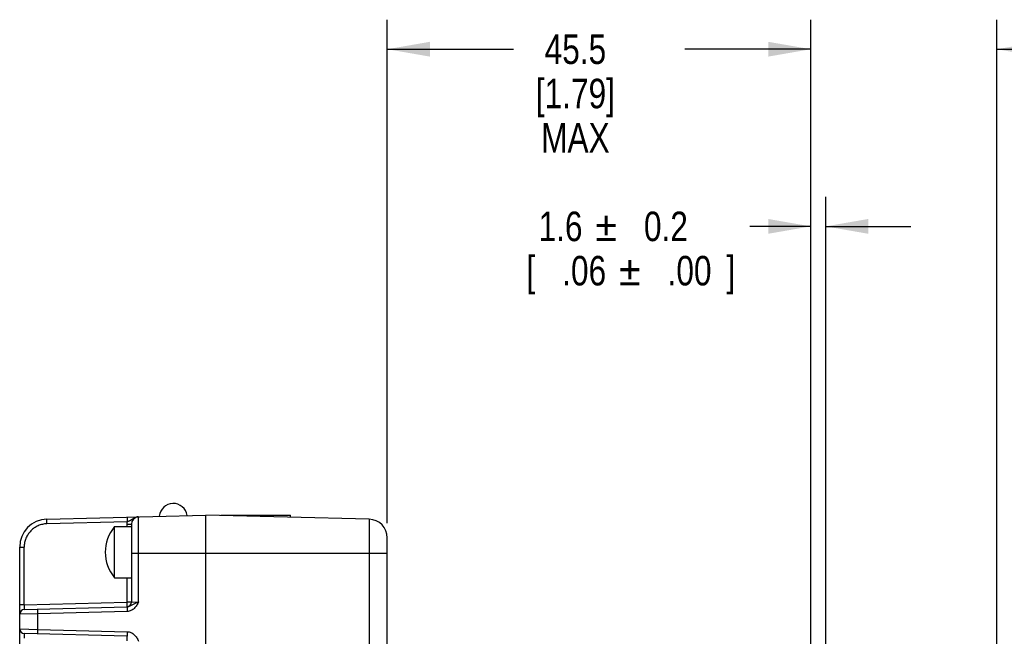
# Model space of a CAD drawing. Header units: inches. Extents: x 0 to 34, y 0 to 22.
# Tile 21 of 50: x 13.1 to 17.3, y 9.2 to 11.8. Entities that reach past the tile are written whole.
import ezdxf
from ezdxf.enums import TextEntityAlignment as Align

# ---------------------------------------------------------------- set-up
doc = ezdxf.new("R2010")
doc.units = ezdxf.units.IN
doc.header["$LTSCALE"] = 1.87
doc.header["$MEASUREMENT"] = 0
doc.layers.get('0').update_dxf_attribs({"linetype": 'CONTINUOUS'})
doc.layers.add('DIMENSIONS', color=7, linetype='CONTINUOUS')
doc.styles.get("Standard").update_dxf_attribs({"font": 'txt', "width": 0.8})
doc.styles.add('TEXTSTYLE_1', font='gdt', dxfattribs={"width": 0.8})
doc.dimstyles.new('DIMSTYLE_1', dxfattribs={"dimtxt": 0.125, "dimasz": 0.18, "dimexe": 0.18, "dimexo": 0.0625, "dimgap": 0.09, "dimtad": 0, "dimtih": 1, "dimtoh": 1, "dimdec": 1, "dimdsep": 46, "dimtxsty": 'STANDARD', "dimblk": '_FILLED', "dimblk1": '_FILLED', "dimblk2": '_FILLED', "dimcen": 0.09, "dimadec": 0, "dimazin": 0, "dimtp": 0.1, "dimtm": 0.1, "dimtfac": 1, "dimtdec": 1, "dimtofl": 0, "dimtmove": 0, "dimatfit": 3, "dimldrblk": '_FILLED', "dimfxl": 1, "dimtolj": 1, "dimarcsym": 0})
doc.dimstyles.new('DIMSTYLE_2', dxfattribs={"dimtxt": 0.125, "dimasz": 0.18, "dimexe": 0.18, "dimexo": 0.0625, "dimgap": 0.09, "dimtad": 0, "dimtih": 1, "dimtoh": 1, "dimdec": 1, "dimdsep": 46, "dimtxsty": 'STANDARD', "dimblk": '_FILLED', "dimblk1": '_FILLED', "dimblk2": '_FILLED', "dimcen": 0.09, "dimadec": 0, "dimazin": 0, "dimtol": 1, "dimtp": 0.2, "dimtm": 0.2, "dimtfac": 1, "dimtdec": 1, "dimtofl": 0, "dimtmove": 0, "dimatfit": 3, "dimldrblk": '_FILLED', "dimfxl": 1, "dimtolj": 1, "dimarcsym": 0})

# ---------------------------------------------------------------- blocks, each defined once
blk = doc.blocks.new('_FILLED')
at = {"color": 0, "linetype": 'BYBLOCK'}
blk.add_solid([(0, 0), (-1, 0.174), (-1, -0.174)], dxfattribs=at)
blk = doc.blocks.new('*D6')
at = {"layer": 'DIMENSIONS', "color": 2, "linetype": 'CONTINUOUS'}
for p, q in [((16.4603, 8.7129), (16.4603, 11.834)), ((17.2477, 7.7513), (17.2477, 11.834)), ((16.4603, 11.709), (16.1003, 11.709)), ((17.2477, 11.709), (17.5786, 11.709))]:
    blk.add_line(p, q, dxfattribs=at)
at = {"layer": 'DIMENSIONS', "color": 2, "linetype": 'CONTINUOUS', "xscale": 0.18, "yscale": 0.18, "zscale": 0.18}
blk.add_blockref('_FILLED', (16.4603, 11.709), dxfattribs=at)
at = {"layer": 'DIMENSIONS', "color": 2, "linetype": 'CONTINUOUS', "xscale": 0.18, "yscale": 0.18, "zscale": 0.18, "rotation": 180}
blk.add_blockref('_FILLED', (17.2477, 11.709), dxfattribs=at)
at = {"layer": 'DIMENSIONS', "color": 2, "linetype": 'CONTINUOUS', "style": 'TEXTSTYLE_1'}
for p in [(17.8411, 11.6465), (18.8119, 11.6465)]:
    blk.add_text('`', height=0.125, dxfattribs=at).set_placement(p)
at = {"layer": 'DIMENSIONS', "color": 2, "linetype": 'CONTINUOUS', "width": 0.8}
for s, p in [('20', (17.6411, 11.6465)), ('0.2', (17.9869, 11.6465)), ('[', (18.4119, 11.6465)), ('.79', (18.5119, 11.6465)), ('.00', (18.9578, 11.6465)), (']', (19.2578, 11.6465))]:
    blk.add_text(s, height=0.125, dxfattribs=at).set_placement(p)
blk = doc.blocks.new('*D7')
at = {"layer": 'DIMENSIONS', "color": 2, "linetype": 'CONTINUOUS'}
for p, q in [((16.4603, 8.7129), (16.4603, 11.084)), ((16.5233, 8.3684), (16.5233, 11.084)), ((16.4603, 10.959), (16.2029, 10.959)), ((16.5233, 10.959), (16.8833, 10.959))]:
    blk.add_line(p, q, dxfattribs=at)
at = {"layer": 'DIMENSIONS', "color": 2, "linetype": 'CONTINUOUS', "xscale": 0.18, "yscale": 0.18, "zscale": 0.18}
blk.add_blockref('_FILLED', (16.4603, 10.959), dxfattribs=at)
at = {"layer": 'DIMENSIONS', "color": 2, "linetype": 'CONTINUOUS', "xscale": 0.18, "yscale": 0.18, "zscale": 0.18, "rotation": 180}
blk.add_blockref('_FILLED', (16.5233, 10.959), dxfattribs=at)
at = {"layer": 'DIMENSIONS', "color": 2, "linetype": 'CONTINUOUS', "style": 'TEXTSTYLE_1'}
for p in [(15.6404, 10.8965), (15.7404, 10.709)]:
    blk.add_text('`', height=0.125, dxfattribs=at).set_placement(p, align=Align.RIGHT)
at = {"layer": 'DIMENSIONS', "color": 2, "linetype": 'CONTINUOUS', "width": 0.8}
for s, p in [('1.6', (15.4946, 10.8965)), ('0.2', (15.9404, 10.8965)), ('[', (15.2946, 10.709)), ('.06', (15.5946, 10.709)), ('.00', (16.0404, 10.709)), (']', (16.1404, 10.709))]:
    blk.add_text(s, height=0.125, dxfattribs=at).set_placement(p, align=Align.RIGHT)
blk = doc.blocks.new('*D8')
at = {"layer": 'DIMENSIONS', "color": 2, "linetype": 'CONTINUOUS'}
for p, q in [((14.6689, 9.7028), (14.6689, 11.834)), ((16.4603, 8.7129), (16.4603, 11.834)), ((14.6689, 11.709), (15.2021, 11.709)), ((16.4603, 11.709), (15.9271, 11.709))]:
    blk.add_line(p, q, dxfattribs=at)
at = {"layer": 'DIMENSIONS', "color": 2, "linetype": 'CONTINUOUS', "xscale": 0.18, "yscale": 0.18, "zscale": 0.18, "rotation": 180}
blk.add_blockref('_FILLED', (14.6689, 11.709), dxfattribs=at)
at = {"layer": 'DIMENSIONS', "color": 2, "linetype": 'CONTINUOUS', "xscale": 0.18, "yscale": 0.18, "zscale": 0.18}
blk.add_blockref('_FILLED', (16.4603, 11.709), dxfattribs=at)
at = {"layer": 'DIMENSIONS', "color": 2, "linetype": 'CONTINUOUS', "insert": (15.4646, 11.7715), "char_height": 0.125, "width": 0.6, "attachment_point": 2, "line_spacing_factor": 0.9}
blk.add_mtext('45.5\\P[1.79]\\PMAX', dxfattribs=at)

msp = doc.modelspace()

# ---------------------------------------------------------------- linework, layer by layer
at = {"color": 7, "linetype": 'CONTINUOUS'}
for p, q in [((13.2289, 9.7195), (13.9012, 9.7371)), ((13.5682, 9.7087), (13.2289, 9.6998)), ((13.6169, 9.3695), (13.6169, 9.7296)), ((13.9012, 6.4338), (13.9012, 9.7371)), ((14.5923, 9.719), (13.9012, 9.7371)), ((13.9642, 9.7354), (13.9642, 9.7366)), ((13.9642, 9.7366), (14.2595, 9.7366)), ((14.2595, 9.7277), (14.2595, 9.7366)), ((14.5923, 9.719), (14.5923, 8.5008)), ((13.5154, 9.4713), (13.5154, 9.6879)), ((13.5154, 9.6879), (13.5863, 9.6879)), ((13.5671, 9.6982), (13.5671, 9.6879)), ((13.5671, 9.6982), (13.5863, 9.6982)), ((13.5863, 9.6982), (13.5863, 9.3682)), ((14.6689, 8.6974), (14.6689, 9.6403)), ((13.1138, 8.7209), (13.1138, 9.6014)), ((13.1138, 9.6014), (13.133, 9.6014)), ((13.133, 9.3569), (13.133, 9.6014)), ((13.5863, 9.5756), (14.6689, 9.5756)), ((13.5154, 9.4713), (13.5863, 9.4713)), ((13.5671, 9.4713), (13.5671, 9.3682)), ((13.133, 9.3569), (13.1138, 9.3569)), ((13.133, 9.3569), (13.5671, 9.3682)), ((13.133, 9.3372), (13.5682, 9.3486)), ((13.5863, 9.3682), (13.5671, 9.3682)), ((13.5863, 9.3682), (13.6169, 9.3695)), ((13.1905, 9.319), (13.1138, 9.3175)), ((13.5682, 9.3289), (13.1905, 9.319)), ((13.1905, 9.2531), (13.1905, 9.319)), ((13.1138, 9.2546), (13.1905, 9.2531)), ((13.1905, 9.2531), (13.5682, 9.2432)), ((13.5682, 9.2236), (13.133, 9.2349))]:
    msp.add_line(p, q, dxfattribs=at)
for centre, radius, start, end in [((13.7634, 9.7268), 0.0591, 8.044, 174.955), ((13.2319, 9.6014), 0.1181, 91.5, 180), ((13.6188, 9.6981), 0.0517, 168.1808, 179.9458), ((13.6178, 9.6982), 0.0315, 91.5, 180), ((14.5902, 9.6403), 0.0787, 0, 88.5), ((13.6446, 9.5796), 0.1686, 140.0338, 219.9662), ((13.1335, 9.3175), 0.0197, 91.5, 180), ((13.5666, 9.3682), 0.0197, 274.6816, 360), ((13.1335, 9.2546), 0.0197, 180, 268.5)]:
    msp.add_arc(centre, radius, start, end, dxfattribs=at)
for points, knots in [([(13.2289, 9.6998), (13.2288, 9.701), (13.2288, 9.7034), (13.2287, 9.707), (13.2287, 9.7099), (13.2286, 9.7122), (13.2286, 9.7137), (13.2286, 9.715), (13.2287, 9.7162), (13.2287, 9.7172), (13.2287, 9.718), (13.2287, 9.7187), (13.2288, 9.7191), (13.2288, 9.7193), (13.2288, 9.7194), (13.2288, 9.7195), (13.2288, 9.7195), (13.2289, 9.7195)], [0, 0, 0, 0, 0.181917, 0.367627, 0.546435, 0.629472, 0.706174, 0.775138, 0.835606, 0.886985, 0.928684, 0.960308, 0.982255, 0.989792, 0.995154, 0.998456, 1, 1, 1, 1]), ([(13.5682, 9.7284), (13.5682, 9.7284), (13.5682, 9.7283), (13.5682, 9.7283), (13.5681, 9.7282), (13.5681, 9.7279), (13.5681, 9.7275), (13.568, 9.7269), (13.568, 9.7261), (13.568, 9.7251), (13.568, 9.7239), (13.568, 9.7226), (13.568, 9.721), (13.568, 9.7188), (13.568, 9.7159), (13.5681, 9.7123), (13.5682, 9.7099), (13.5682, 9.7087)], [0, 0, 0, 0, 0.00155, 0.004872, 0.01026, 0.017822, 0.039778, 0.071311, 0.112808, 0.164075, 0.224679, 0.293822, 0.370531, 0.453505, 0.632371, 0.818101, 1, 1, 1, 1]), ([(13.6168, 9.7296), (13.6146, 9.7296), (13.6101, 9.729), (13.6036, 9.7271), (13.5976, 9.7242), (13.5929, 9.7213), (13.5893, 9.7188), (13.5867, 9.7169), (13.5839, 9.7152), (13.5811, 9.7135), (13.5781, 9.712), (13.575, 9.7107), (13.5722, 9.7098), (13.5699, 9.7091), (13.5688, 9.7088), (13.5682, 9.7087)], [0, 0, 0, 0, 0.12617, 0.251654, 0.376221, 0.499097, 0.559883, 0.620328, 0.680668, 0.741498, 0.803529, 0.867311, 0.932967, 0.966369, 1, 1, 1, 1]), ([(13.2289, 9.6998), (13.2225, 9.6996), (13.2099, 9.6981), (13.1917, 9.6922), (13.1751, 9.6828), (13.1605, 9.6705), (13.1486, 9.6556), (13.1397, 9.6387), (13.1342, 9.6204), (13.133, 9.6077), (13.133, 9.6014)], [0, 0, 0, 0, 0.125012, 0.25, 0.374997, 0.5, 0.625003, 0.75, 0.874988, 1, 1, 1, 1]), ([(13.133, 9.3569), (13.133, 9.3556), (13.1329, 9.3531), (13.1328, 9.3494), (13.1328, 9.3466), (13.1328, 9.3444), (13.1328, 9.343), (13.1328, 9.3417), (13.1328, 9.3406), (13.1328, 9.3396), (13.1328, 9.3387), (13.1329, 9.3381), (13.1329, 9.3377), (13.1329, 9.3374), (13.133, 9.3373), (13.133, 9.3372), (13.133, 9.3372), (13.133, 9.3372)], [0, 0, 0, 0, 0.194961, 0.382464, 0.555275, 0.634055, 0.70672, 0.772568, 0.830964, 0.881344, 0.92323, 0.95623, 0.980055, 0.98847, 0.994544, 0.998309, 1, 1, 1, 1]), ([(13.1905, 9.319), (13.1905, 9.3202), (13.1904, 9.3226), (13.1904, 9.3262), (13.1903, 9.3292), (13.1903, 9.3314), (13.1903, 9.3329), (13.1903, 9.3342), (13.1903, 9.3354), (13.1903, 9.3364), (13.1904, 9.3372), (13.1904, 9.3379), (13.1904, 9.3383), (13.1904, 9.3385), (13.1905, 9.3386), (13.1905, 9.3387), (13.1905, 9.3387), (13.1905, 9.3387)], [0, 0, 0, 0, 0.181903, 0.367627, 0.546492, 0.629508, 0.706174, 0.775119, 0.835587, 0.886975, 0.928683, 0.960312, 0.982258, 0.989795, 0.995155, 0.998457, 1, 1, 1, 1]), ([(13.5671, 9.3682), (13.5671, 9.367), (13.5672, 9.3645), (13.5673, 9.3608), (13.5673, 9.3579), (13.5673, 9.3558), (13.5673, 9.3544), (13.5673, 9.3531), (13.5673, 9.3519), (13.5673, 9.3509), (13.5673, 9.3501), (13.5672, 9.3495), (13.5672, 9.349), (13.5672, 9.3488), (13.5672, 9.3487), (13.5671, 9.3486), (13.5671, 9.3486), (13.5671, 9.3486)], [0, 0, 0, 0, 0.194843, 0.382184, 0.554836, 0.633555, 0.706177, 0.772005, 0.830408, 0.880827, 0.922782, 0.955877, 0.979813, 0.988285, 0.994417, 0.998242, 1, 1, 1, 1]), ([(13.5682, 9.3486), (13.5682, 9.3486), (13.5682, 9.3486), (13.5682, 9.3485), (13.5681, 9.3484), (13.5681, 9.3482), (13.5681, 9.3478), (13.568, 9.3471), (13.568, 9.3463), (13.568, 9.3453), (13.568, 9.3441), (13.568, 9.3428), (13.568, 9.3413), (13.568, 9.339), (13.568, 9.3361), (13.5681, 9.3325), (13.5682, 9.3301), (13.5682, 9.3289)], [0, 0, 0, 0, 0.00155, 0.004873, 0.01026, 0.017821, 0.039777, 0.071311, 0.112808, 0.164075, 0.224679, 0.293822, 0.370531, 0.453505, 0.632371, 0.818102, 1, 1, 1, 1]), ([(13.6169, 9.3695), (13.6157, 9.367), (13.6131, 9.3621), (13.6089, 9.3548), (13.6041, 9.348), (13.5984, 9.3417), (13.5919, 9.3365), (13.5845, 9.3324), (13.5766, 9.3297), (13.571, 9.329), (13.5682, 9.3289)], [0, 0, 0, 0, 0.125101, 0.250189, 0.375243, 0.50026, 0.62524, 0.750186, 0.875103, 1, 1, 1, 1]), ([(13.5682, 9.3486), (13.5705, 9.3486), (13.575, 9.3495), (13.5811, 9.3522), (13.5867, 9.3555), (13.5921, 9.3587), (13.5977, 9.3617), (13.6038, 9.3645), (13.6103, 9.3671), (13.6147, 9.3687), (13.6169, 9.3695)], [0, 0, 0, 0, 0.129674, 0.254378, 0.373933, 0.490701, 0.609811, 0.734476, 0.865268, 1, 1, 1, 1]), ([(13.1905, 9.2334), (13.1905, 9.2334), (13.1905, 9.2335), (13.1905, 9.2335), (13.1904, 9.2336), (13.1904, 9.2339), (13.1904, 9.2343), (13.1904, 9.2349), (13.1903, 9.2357), (13.1903, 9.2367), (13.1903, 9.2379), (13.1903, 9.2393), (13.1903, 9.2408), (13.1903, 9.243), (13.1904, 9.2459), (13.1904, 9.2495), (13.1905, 9.2519), (13.1905, 9.2531)], [0, 0, 0, 0, 0.001543, 0.004845, 0.010205, 0.017742, 0.039688, 0.071317, 0.113025, 0.164413, 0.224881, 0.293826, 0.370492, 0.453508, 0.632373, 0.818097, 1, 1, 1, 1]), ([(13.133, 9.2349), (13.133, 9.2349), (13.133, 9.2349), (13.133, 9.2348), (13.1329, 9.2347), (13.1329, 9.2345), (13.1329, 9.234), (13.1328, 9.2334), (13.1328, 9.2326), (13.1328, 9.2316), (13.1328, 9.2304), (13.1328, 9.2291), (13.1328, 9.2277), (13.1328, 9.2256), (13.1328, 9.2227), (13.1329, 9.2191), (13.133, 9.2165), (13.133, 9.2153)], [0, 0, 0, 0, 0.001691, 0.005456, 0.01153, 0.019945, 0.04377, 0.07677, 0.118656, 0.169036, 0.227432, 0.29328, 0.365945, 0.444725, 0.617536, 0.805039, 1, 1, 1, 1]), ([(13.5671, 9.2236), (13.5671, 9.2236), (13.5671, 9.2235), (13.5672, 9.2235), (13.5672, 9.2233), (13.5672, 9.2231), (13.5672, 9.2227), (13.5673, 9.222), (13.5673, 9.2212), (13.5673, 9.2202), (13.5673, 9.2191), (13.5673, 9.2178), (13.5673, 9.2163), (13.5673, 9.2142), (13.5673, 9.2113), (13.5672, 9.2077), (13.5671, 9.2052), (13.5671, 9.2039)], [0, 0, 0, 0, 0.001758, 0.005583, 0.011715, 0.020187, 0.044123, 0.077218, 0.119173, 0.169592, 0.227995, 0.293823, 0.366445, 0.445164, 0.617816, 0.805157, 1, 1, 1, 1]), ([(13.5682, 9.2432), (13.5682, 9.242), (13.5681, 9.2394), (13.568, 9.2358), (13.568, 9.2329), (13.568, 9.2308), (13.568, 9.2294), (13.568, 9.2281), (13.568, 9.2269), (13.568, 9.2259), (13.568, 9.2251), (13.5681, 9.2245), (13.5681, 9.224), (13.5681, 9.2237), (13.5682, 9.2236), (13.5682, 9.2236), (13.5682, 9.2236)], [0, 0, 0, 0, 0.194803, 0.382109, 0.554727, 0.63343, 0.706038, 0.771853, 0.830245, 0.880654, 0.922607, 0.955708, 0.979622, 0.994181, 0.998026, 1, 1, 1, 1]), ([(13.5682, 9.2432), (13.571, 9.2432), (13.5766, 9.2424), (13.5845, 9.2398), (13.5919, 9.2357), (13.5984, 9.2304), (13.6041, 9.2242), (13.6089, 9.2173), (13.6131, 9.21), (13.6157, 9.2051), (13.6169, 9.2026)], [0, 0, 0, 0, 0.124897, 0.249814, 0.37476, 0.49974, 0.624757, 0.749811, 0.874899, 1, 1, 1, 1])]:
    msp.add_open_spline(points, degree=3, knots=knots, dxfattribs=at)

# ---------------------------------------------------------------- dimensions: what is measured, and where the dimension line sits
at = {"layer": 'DIMENSIONS', "color": 2, "linetype": 'CONTINUOUS'}
dim = msp.add_linear_dim(base=(14.6689, 11.709), p1=(16.4603, 8.7129), p2=(14.6689, 9.7028), angle=180, text='<>\\PMAX', dimstyle='DIMSTYLE_1', dxfattribs=at)
dim.commit()
dim.dimension.update_dxf_attribs({"geometry": '*D8', "text_midpoint": (15.4396, 11.5059), "dimtype": 160})
dim = msp.add_linear_dim(base=(16.4603, 11.709), p1=(17.2477, 7.7513), p2=(16.4603, 8.7129), angle=180, dimstyle='DIMSTYLE_2', dxfattribs=at)
dim.commit()
dim.dimension.update_dxf_attribs({"geometry": '*D6', "text_midpoint": (18.4994, 11.709), "dimtype": 160})
dim = msp.add_linear_dim(base=(16.5233, 10.959), p1=(16.4603, 8.7129), p2=(16.5233, 8.3684), dimstyle='DIMSTYLE_2', dxfattribs=at)
dim.commit()
dim.dimension.update_dxf_attribs({"geometry": '*D7', "text_midpoint": (15.4675, 10.8653), "dimtype": 160})

doc.saveas('drawing.dxf')
